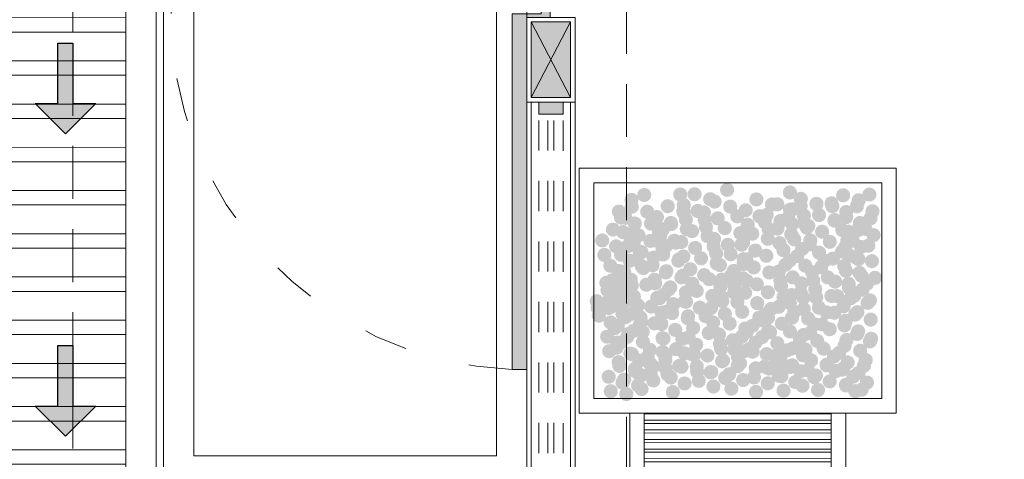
# Model space of a CAD drawing. Header units: millimetres. Extents: x -8931983 to 9630244, y 4 to 18563053.
# Tile 174 of 256: x 349133.6 to 349136.86, y 9281961.01 to 9281962.47. Entities that reach past the tile are written whole.
import ezdxf

# ---------------------------------------------------------------- set-up
doc = ezdxf.new("R2010")
doc.units = ezdxf.units.MM
for name, pattern in [('01 nivel$0$HIDDEN2', [0.1875, 0.125, -0.0625]), ('ACAD_ISO03W100', [30, 12, -18]), ('DASHED2', [0.375, 0.25, -0.125]), ('HIDDEN', [9.524999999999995, 6.349999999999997, -3.174999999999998])]:
    doc.linetypes.add(name, pattern=pattern)
for name, color, linetype, lineweight in [('.', 7, 'Continuous', 0), ('0_ CUNETAS', 151, 'Continuous', 5), ('0_PROYECCIONES 1', 1, 'DASHED2', 0), ('0_VANOS', 30, 'Continuous', 9), ('calidad de linea', 254, 'Continuous', 0), ('COLUMNETAS TOP', 253, 'Continuous', 0), ('CUNETAS', 5, 'Continuous', 0), ('LPUERTAS', 7, 'Continuous', 5), ('MURO', 133, 'Continuous', 15), ('PUERTAS-1.5', 1, 'Continuous', 9), ('TARRAJEO', 32, 'Continuous', 0), ('vereda', 254, 'Continuous', 5)]:
    doc.layers.add(name, color=color, linetype=linetype, lineweight=lineweight)

# ---------------------------------------------------------------- blocks, each defined once
blk = doc.blocks.new('*U3844')
at = {"layer": '.', "lineweight": 30}
h = blk.add_hatch(color=1, dxfattribs=at)
h.dxf.hatch_style = 1
h.paths.add_polyline_path([(-0.0249999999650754, -0.0500000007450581), (-0.0999999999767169, -0.0500000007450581), (0, -0.150000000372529), (0.1000000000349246, -0.0500000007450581), (0.0250000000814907, -0.0500000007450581), (0.0250000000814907, 0.1499999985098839), (-0.0249999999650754, 0.1499999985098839)])
at = {"layer": '0_ CUNETAS', "color": 1, "lineweight": 30}
blk.add_lwpolyline([(-0.099999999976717, -0.0500000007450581), (-0.0249999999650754, -0.0500000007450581), (-0.0249999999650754, 0.1499999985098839), (0.0250000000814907, 0.1499999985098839), (0.0250000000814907, -0.0500000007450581), (0.1000000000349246, -0.0500000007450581), (0, -0.150000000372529)], close=True, dxfattribs=at)
blk = doc.blocks.new('*U3817')
at = {"layer": '0_ CUNETAS', "color": 0, "linetype": 'ByBlock', "lineweight": -2, "transparency": 16777216}
for p in [(2e-15, 33), (2e-15, 32)]:
    blk.add_blockref('*U3844', p, dxfattribs=at)
blk = doc.blocks.new('red drenaje')
at = {"layer": '0_ CUNETAS', "lineweight": 0}
h = blk.add_hatch(dxfattribs=at)
h.set_pattern_fill('ANSI32', color=256, scale=0.015, angle=135)
h.set_pattern_definition([(180, (7.400000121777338, 110.9101056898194), (0, -0.142875), []), (180, (7.352375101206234, 110.9577307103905), (0, -0.142875), [])])
h.paths.add_polyline_path([(-17.48002956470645, 13.09315802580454), (-17.08002956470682, 13.09315802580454), (-17.08002956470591, 69.90510566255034), (-17.48002956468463, 69.90510566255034)])
for p, q in [((-16.98002956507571, 70.0281056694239), (-16.98002956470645, 13.09315802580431)), ((-17.080029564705, 69.90510566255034), (-17.08002956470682, 13.60000024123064))]:
    blk.add_line(p, q, dxfattribs=at)
blk.add_lwpolyline([(-17.48002956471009, 69.90510566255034), (-17.08002956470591, 69.90510566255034), (-17.08002956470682, 13.09315802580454), (-17.48002956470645, 13.09315802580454), (-17.48002956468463, 69.90510566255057)], dxfattribs=at)
blk.add_blockref('*U3817', (-17.27955911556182, 11.23743466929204, 684.917766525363), dxfattribs=at)
blk = doc.blocks.new('GUSANO')
at = {"layer": 'calidad de linea', "lineweight": 0}
h = blk.add_hatch(dxfattribs=at)
h.set_pattern_fill('ANSI32', color=5, scale=0.007, angle=255, style=0)
h.set_pattern_definition([(300, (3929.807847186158, 1611.061425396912), (0.0577422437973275, 0.0333375), []), (300, (3929.799712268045, 1611.031065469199), (0.0577422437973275, 0.0333375), [])])
h.paths.add_polyline_path([(3971.778756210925, 1579.156831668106), (3970.912730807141, 1578.656831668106), (3971.562730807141, 1577.530998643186), (3972.428756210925, 1578.030998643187)])
for color, points in [(6, [(3970.654616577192, 1578.765498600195, 1), (3970.556619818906, 1578.765498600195, 1)]), (5, [(3970.716807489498, 1578.757921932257, 1), (3970.618810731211, 1578.757921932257, 1)]), (20, [(3970.746997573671, 1578.724786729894, 1), (3970.649000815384, 1578.724786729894, 1)]), (20, [(3970.523315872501, 1578.680071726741, 1), (3970.425319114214, 1578.680071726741, 1)]), (3, [(3970.56446877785, 1578.688813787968, 1), (3970.466472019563, 1578.688813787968, 1)]), (1, [(3970.626659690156, 1578.681237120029, 1), (3970.528662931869, 1578.681237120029, 1)]), (50, [(3970.667083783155, 1578.66197382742, 1), (3970.569087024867, 1578.66197382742, 1)]), (6, [(3970.377201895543, 1578.638158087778, 1), (3970.279205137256, 1578.638158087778, 1)]), (1, [(3970.396612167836, 1578.640696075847, 1), (3970.298615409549, 1578.640696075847, 1)]), (5, [(3970.486759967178, 1578.614098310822, 1), (3970.388763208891, 1578.614098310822, 1)]), (3, [(3970.740783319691, 1578.646729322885, 1), (3970.642786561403, 1578.646729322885, 1)]), (5, [(3970.744963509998, 1578.649749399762, 1), (3970.646966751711, 1578.649749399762, 1)]), (5, [(3970.263078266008, 1578.56938330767, 1), (3970.165081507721, 1578.56938330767, 1)]), (6, [(3970.377201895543, 1578.534875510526, 1), (3970.279205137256, 1578.534875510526, 1)]), (1, [(3970.396612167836, 1578.537413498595, 1), (3970.298615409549, 1578.537413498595, 1)]), (6, [(3970.600883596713, 1578.579590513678, 1), (3970.502886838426, 1578.579590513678, 1)]), (1, [(3970.654815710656, 1578.573064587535, 1), (3970.556818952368, 1578.573064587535, 1)]), (5, [(3970.663074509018, 1578.57201384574, 1), (3970.56507775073, 1578.57201384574, 1)]), (20, [(3970.693264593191, 1578.538878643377, 1), (3970.595267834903, 1578.538878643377, 1)]), (6, [(3970.777198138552, 1578.537506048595, 1), (3970.679201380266, 1578.537506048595, 1)]), (5, [(3970.149921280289, 1578.498365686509, 1), (3970.051924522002, 1578.498365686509, 1)]), (1, [(3970.172930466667, 1578.492698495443, 1), (3970.074933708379, 1578.492698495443, 1)]), (6, [(3970.264044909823, 1578.463857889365, 1), (3970.166048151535, 1578.463857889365, 1)]), (3, [(3970.287054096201, 1578.458190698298, 1), (3970.189057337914, 1578.458190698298, 1)]), (20, [(3970.469582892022, 1578.494163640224, 1), (3970.371586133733, 1578.494163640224, 1)]), (3, [(3970.51073579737, 1578.502905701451, 1), (3970.412739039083, 1578.502905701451, 1)]), (1, [(3970.572926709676, 1578.495329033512, 1), (3970.474929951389, 1578.495329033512, 1)]), (50, [(3970.613350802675, 1578.476065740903, 1), (3970.515354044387, 1578.476065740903, 1)]), (3, [(3970.68705033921, 1578.460821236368, 1), (3970.589053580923, 1578.460821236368, 1)]), (5, [(3970.691230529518, 1578.463841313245, 1), (3970.593233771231, 1578.463841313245, 1)]), (20, [(3970.869579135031, 1578.496794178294, 1), (3970.771582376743, 1578.496794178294, 1)]), (5, [(3969.99731410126, 1578.450113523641, 1), (3969.899317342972, 1578.450113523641, 1)]), (1, [(3970.059773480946, 1578.421680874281, 1), (3969.961776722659, 1578.421680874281, 1)]), (6, [(3970.111437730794, 1578.415605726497, 1), (3970.013440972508, 1578.415605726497, 1)]), (3, [(3970.173897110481, 1578.387173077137, 1), (3970.075900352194, 1578.387173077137, 1)]), (20, [(3970.356425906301, 1578.423146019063, 1), (3970.258429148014, 1578.423146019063, 1)]), (50, [(3970.389669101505, 1578.43135073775, 1), (3970.291672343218, 1578.43135073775, 1)]), (1, [(3970.601082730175, 1578.387156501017, 1), (3970.503085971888, 1578.387156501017, 1)]), (50, [(3970.789665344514, 1578.43398127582, 1), (3970.691668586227, 1578.43398127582, 1)]), (6, [(3970.805354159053, 1578.429333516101, 1), (3970.707357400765, 1578.429333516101, 1)]), (20, [(3970.897735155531, 1578.388621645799, 1), (3970.799738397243, 1578.388621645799, 1)]), (1, [(3969.907166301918, 1578.373428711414, 1), (3969.80916954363, 1578.373428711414, 1)]), (3, [(3970.021289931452, 1578.33892091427, 1), (3969.923293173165, 1578.33892091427, 1)]), (5, [(3970.031501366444, 1578.361591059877, 1), (3969.933504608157, 1578.361591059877, 1)]), (6, [(3970.145624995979, 1578.327083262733, 1), (3970.047628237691, 1578.327083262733, 1)]), (20, [(3970.203818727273, 1578.374893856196, 1), (3970.105821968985, 1578.374893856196, 1)]), (50, [(3970.276512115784, 1578.360333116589, 1), (3970.178515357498, 1578.360333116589, 1)]), (5, [(3970.347287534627, 1578.327397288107, 1), (3970.249290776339, 1578.327397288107, 1)]), (5, [(3970.463075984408, 1578.356330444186, 1), (3970.365079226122, 1578.356330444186, 1)]), (6, [(3970.577199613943, 1578.321822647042, 1), (3970.479202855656, 1578.321822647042, 1)]), (3, [(3970.71520635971, 1578.352648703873, 1), (3970.617209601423, 1578.352648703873, 1)]), (5, [(3970.786638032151, 1578.367144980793, 1), (3970.688641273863, 1578.367144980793, 1)]), (50, [(3970.817821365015, 1578.325808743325, 1), (3970.719824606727, 1578.325808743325, 1)]), (6, [(3970.900761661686, 1578.332637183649, 1), (3970.802764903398, 1578.332637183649, 1)]), (5, [(3969.74518291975, 1578.293124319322, 1), (3969.647186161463, 1578.293124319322, 1)]), (5, [(3969.82623991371, 1578.298464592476, 1), (3969.728243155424, 1578.298464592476, 1)]), (6, [(3969.859306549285, 1578.258616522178, 1), (3969.761309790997, 1578.258616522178, 1)]), (6, [(3969.940363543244, 1578.263956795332, 1), (3969.842366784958, 1578.263956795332, 1)]), (1, [(3969.941353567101, 1578.28490624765, 1), (3969.843356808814, 1578.28490624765, 1)]), (3, [(3970.055477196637, 1578.250398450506, 1), (3969.957480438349, 1578.250398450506, 1)]), (50, [(3970.123904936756, 1578.312080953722, 1), (3970.025908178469, 1578.312080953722, 1)]), (20, [(3970.238005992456, 1578.286371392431, 1), (3970.14000923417, 1578.286371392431, 1)]), (1, [(3970.257139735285, 1578.25071247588, 1), (3970.159142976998, 1578.25071247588, 1)]), (1, [(3970.372928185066, 1578.279645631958, 1), (3970.27493142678, 1578.279645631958, 1)]), (6, [(3970.461411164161, 1578.292889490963, 1), (3970.363414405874, 1578.292889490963, 1)]), (20, [(3970.553792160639, 1578.252177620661, 1), (3970.455795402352, 1578.252177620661, 1)]), (20, [(3970.669580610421, 1578.28111077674, 1), (3970.571583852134, 1578.28111077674, 1)]), (1, [(3970.696490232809, 1578.290460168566, 1), (3970.598493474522, 1578.290460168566, 1)]), (5, [(3970.713073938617, 1578.285312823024, 1), (3970.615077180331, 1578.285312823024, 1)]), (3, [(3970.810613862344, 1578.255952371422, 1), (3970.712617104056, 1578.255952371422, 1)]), (6, [(3970.827197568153, 1578.25080502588, 1), (3970.729200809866, 1578.25080502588, 1)]), (20, [(3970.993142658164, 1578.291925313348, 1), (3970.895145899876, 1578.291925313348, 1)]), (5, [(3969.605189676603, 1578.203774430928, 1), (3969.507192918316, 1578.203774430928, 1)]), (1, [(3969.655035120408, 1578.216439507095, 1), (3969.557038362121, 1578.216439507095, 1)]), (1, [(3969.736092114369, 1578.221779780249, 1), (3969.638095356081, 1578.221779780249, 1)]), (3, [(3969.769158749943, 1578.18193170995, 1), (3969.671161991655, 1578.18193170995, 1)]), (3, [(3969.850215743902, 1578.187271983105, 1), (3969.752218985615, 1578.187271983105, 1)]), (20, [(3969.951687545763, 1578.217904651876, 1), (3969.853690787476, 1578.217904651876, 1)]), (20, [(3970.032744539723, 1578.223244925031, 1), (3969.934747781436, 1578.223244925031, 1)]), (50, [(3970.15809220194, 1578.223558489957, 1), (3970.060095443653, 1578.223558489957, 1)]), (3, [(3970.37126336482, 1578.216204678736, 1), (3970.273266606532, 1578.216204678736, 1)]), (50, [(3970.473878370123, 1578.189364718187, 1), (3970.375881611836, 1578.189364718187, 1)]), (3, [(3970.487051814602, 1578.245137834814, 1), (3970.389055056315, 1578.245137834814, 1)]), (50, [(3970.589666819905, 1578.218297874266, 1), (3970.491670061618, 1578.218297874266, 1)]), (1, [(3970.622926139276, 1578.208628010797, 1), (3970.524929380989, 1578.208628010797, 1)]), (5, [(3970.705178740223, 1578.201143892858, 1), (3970.607181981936, 1578.201143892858, 1)]), (5, [(3970.889970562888, 1578.206024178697, 1), (3970.791973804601, 1578.206024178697, 1)]), (50, [(3970.913228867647, 1578.229112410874, 1), (3970.81523210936, 1578.229112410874, 1)]), (20, [(3970.919578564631, 1578.210093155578, 1), (3970.821581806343, 1578.210093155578, 1)]), (1, [(3969.515041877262, 1578.127089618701, 1), (3969.417045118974, 1578.127089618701, 1)]), (6, [(3969.719313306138, 1578.169266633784, 1), (3969.621316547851, 1578.169266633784, 1)]), (20, [(3969.811694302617, 1578.128554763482, 1), (3969.713697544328, 1578.128554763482, 1)]), (50, [(3969.871773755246, 1578.155091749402, 1), (3969.773776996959, 1578.155091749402, 1)]), (5, [(3969.913081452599, 1578.164320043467, 1), (3969.815084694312, 1578.164320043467, 1)]), (50, [(3969.952830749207, 1578.160432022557, 1), (3969.85483399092, 1578.160432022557, 1)]), (6, [(3970.027205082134, 1578.129812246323, 1), (3969.929208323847, 1578.129812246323, 1)]), (5, [(3970.158377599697, 1578.164320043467, 1), (3970.06038084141, 1578.164320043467, 1)]), (6, [(3970.272501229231, 1578.129812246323, 1), (3970.174504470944, 1578.129812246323, 1)]), (5, [(3970.318340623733, 1578.164320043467, 1), (3970.220343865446, 1578.164320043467, 1)]), (6, [(3970.432464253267, 1578.129812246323, 1), (3970.334467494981, 1578.129812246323, 1)]), (1, [(3970.61503094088, 1578.124459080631, 1), (3970.517034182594, 1578.124459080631, 1)]), (3, [(3970.737049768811, 1578.174120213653, 1), (3970.639053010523, 1578.174120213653, 1)]), (1, [(3970.799822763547, 1578.12933936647, 1), (3970.701826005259, 1578.12933936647, 1)]), (6, [(3970.819302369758, 1578.166636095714, 1), (3970.721305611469, 1578.166636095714, 1)]), (50, [(3970.839664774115, 1578.147280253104, 1), (3970.741668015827, 1578.147280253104, 1)]), (20, [(3970.911683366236, 1578.125924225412, 1), (3970.813686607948, 1578.125924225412, 1)]), (6, [(3971.004094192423, 1578.171516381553, 1), (3970.906097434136, 1578.171516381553, 1)]), (20, [(3971.096475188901, 1578.130804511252, 1), (3970.998478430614, 1578.130804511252, 1)]), (5, [(3969.58676862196, 1578.082781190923, 1), (3969.488771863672, 1578.082781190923, 1)]), (3, [(3969.629165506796, 1578.092581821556, 1), (3969.531168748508, 1578.092581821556, 1)]), (6, [(3969.700892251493, 1578.048273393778, 1), (3969.602895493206, 1578.048273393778, 1)]), (50, [(3969.7317805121, 1578.065741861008, 1), (3969.633783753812, 1578.065741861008, 1)]), (1, [(3969.822933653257, 1578.087635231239, 1), (3969.72493689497, 1578.087635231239, 1)]), (3, [(3969.937057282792, 1578.053127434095, 1), (3969.839060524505, 1578.053127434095, 1)]), (1, [(3970.068229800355, 1578.087635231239, 1), (3969.970233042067, 1578.087635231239, 1)]), (20, [(3970.119586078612, 1578.089100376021, 1), (3970.021589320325, 1578.089100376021, 1)]), (3, [(3970.18235342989, 1578.053127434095, 1), (3970.084356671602, 1578.053127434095, 1)]), (1, [(3970.228192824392, 1578.087635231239, 1), (3970.130196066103, 1578.087635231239, 1)]), (3, [(3970.342316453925, 1578.053127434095, 1), (3970.244319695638, 1578.053127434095, 1)]), (20, [(3970.364882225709, 1578.089100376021, 1), (3970.266885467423, 1578.089100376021, 1)]), (5, [(3970.481497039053, 1578.082781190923, 1), (3970.383500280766, 1578.082781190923, 1)]), (20, [(3970.524845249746, 1578.089100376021, 1), (3970.426848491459, 1578.089100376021, 1)]), (6, [(3970.595620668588, 1578.048273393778, 1), (3970.497623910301, 1578.048273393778, 1)]), (3, [(3970.729154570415, 1578.089951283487, 1), (3970.631157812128, 1578.089951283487, 1)]), (50, [(3970.831769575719, 1578.063111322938, 1), (3970.733772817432, 1578.063111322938, 1)]), (3, [(3970.913946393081, 1578.094831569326, 1), (3970.815949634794, 1578.094831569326, 1)]), (5, [(3970.955761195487, 1578.046580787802, 1), (3970.8577644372, 1578.046580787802, 1)]), (50, [(3971.016561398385, 1578.067991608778, 1), (3970.918564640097, 1578.067991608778, 1)]), (5, [(3969.78939861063, 1578.006503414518, 1), (3969.691401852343, 1578.006503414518, 1)]), (20, [(3969.793273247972, 1578.007561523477, 1), (3969.695276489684, 1578.007561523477, 1)]), (50, [(3970.039672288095, 1578.026287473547, 1), (3969.941675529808, 1578.026287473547, 1)]), (5, [(3970.165710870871, 1577.988091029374, 1), (3970.067714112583, 1577.988091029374, 1)]), (50, [(3970.284968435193, 1578.026287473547, 1), (3970.186971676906, 1578.026287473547, 1)]), (1, [(3970.391349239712, 1578.006096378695, 1), (3970.293352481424, 1578.006096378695, 1)]), (50, [(3970.44493145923, 1578.026287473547, 1), (3970.346934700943, 1578.026287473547, 1)]), (5, [(3970.687438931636, 1577.991197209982, 1), (3970.589442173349, 1577.991197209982, 1)]), (20, [(3970.688001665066, 1578.007561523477, 1), (3970.590004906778, 1578.007561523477, 1)]), (5, [(3970.744652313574, 1577.977570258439, 1), (3970.646655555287, 1577.977570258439, 1)]), (6, [(3971.069884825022, 1578.012072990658, 1), (3970.971888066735, 1578.012072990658, 1)]), (3, [(3969.610744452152, 1577.971588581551, 1), (3969.512747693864, 1577.971588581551, 1)]), (1, [(3969.699250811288, 1577.92981860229, 1), (3969.601254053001, 1577.92981860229, 1)]), (50, [(3969.713359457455, 1577.944748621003, 1), (3969.615362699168, 1577.944748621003, 1)]), (6, [(3969.903522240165, 1577.971995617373, 1), (3969.805525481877, 1577.971995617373, 1)]), (20, [(3969.995903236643, 1577.931283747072, 1), (3969.897906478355, 1577.931283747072, 1)]), (5, [(3970.021979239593, 1577.941621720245, 1), (3969.923982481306, 1577.941621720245, 1)]), (1, [(3970.075563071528, 1577.911406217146, 1), (3969.977566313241, 1577.911406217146, 1)]), (6, [(3970.136102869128, 1577.907113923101, 1), (3970.038106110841, 1577.907113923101, 1)]), (6, [(3970.279834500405, 1577.95358323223, 1), (3970.181837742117, 1577.95358323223, 1)]), (20, [(3970.372215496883, 1577.912871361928, 1), (3970.274218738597, 1577.912871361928, 1)]), (5, [(3970.431497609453, 1577.967049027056, 1), (3970.333500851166, 1577.967049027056, 1)]), (3, [(3970.505472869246, 1577.971588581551, 1), (3970.407476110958, 1577.971588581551, 1)]), (6, [(3970.545621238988, 1577.932541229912, 1), (3970.4476244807, 1577.932541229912, 1)]), (1, [(3970.597291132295, 1577.914512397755, 1), (3970.499294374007, 1577.914512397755, 1)]), (50, [(3970.60808787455, 1577.944748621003, 1), (3970.510091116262, 1577.944748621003, 1)]), (6, [(3970.801562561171, 1577.956689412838, 1), (3970.703565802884, 1577.956689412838, 1)]), (6, [(3970.858775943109, 1577.943062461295, 1), (3970.760779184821, 1577.943062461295, 1)]), (1, [(3970.865613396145, 1577.969895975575, 1), (3970.767616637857, 1577.969895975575, 1)]), (20, [(3970.893943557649, 1577.915977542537, 1), (3970.795946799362, 1577.915977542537, 1)]), (3, [(3970.97973702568, 1577.93538817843, 1), (3970.881740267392, 1577.93538817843, 1)]), (5, [(3971.005360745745, 1577.930904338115, 1), (3970.907363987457, 1577.930904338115, 1)]), (50, [(3971.082352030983, 1577.908548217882, 1), (3970.984355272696, 1577.908548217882, 1)]), (20, [(3971.1622658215, 1577.971361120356, 1), (3971.064269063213, 1577.971361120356, 1)]), (5, [(3969.755187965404, 1577.840795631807, 1), (3969.657191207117, 1577.840795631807, 1)]), (3, [(3969.813374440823, 1577.895310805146, 1), (3969.715377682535, 1577.895310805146, 1)]), (50, [(3969.915989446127, 1577.868470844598, 1), (3969.817992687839, 1577.868470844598, 1)]), (1, [(3969.931831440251, 1577.864936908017, 1), (3969.833834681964, 1577.864936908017, 1)]), (3, [(3970.189686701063, 1577.876898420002, 1), (3970.091689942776, 1577.876898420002, 1)]), (20, [(3970.228483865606, 1577.866402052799, 1), (3970.130487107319, 1577.866402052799, 1)]), (50, [(3970.292301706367, 1577.850058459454, 1), (3970.19430494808, 1577.850058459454, 1)]), (1, [(3970.341349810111, 1577.890364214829, 1), (3970.243353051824, 1577.890364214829, 1)]), (3, [(3970.455473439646, 1577.855856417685, 1), (3970.357476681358, 1577.855856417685, 1)]), (20, [(3970.638002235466, 1577.891829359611, 1), (3970.540005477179, 1577.891829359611, 1)]), (1, [(3970.654504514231, 1577.900885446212, 1), (3970.556507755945, 1577.900885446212, 1)]), (3, [(3970.711414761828, 1577.880004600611, 1), (3970.613418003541, 1577.880004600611, 1)]), (5, [(3970.752546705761, 1577.846056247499, 1), (3970.654549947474, 1577.846056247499, 1)]), (3, [(3970.768628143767, 1577.866377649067, 1), (3970.670631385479, 1577.866377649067, 1)]), (50, [(3970.814029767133, 1577.853164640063, 1), (3970.716033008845, 1577.853164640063, 1)]), (50, [(3970.871243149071, 1577.839537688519, 1), (3970.773246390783, 1577.839537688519, 1)]), (1, [(3970.915212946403, 1577.854219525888, 1), (3970.817216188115, 1577.854219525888, 1)]), (20, [(3970.951156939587, 1577.902350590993, 1), (3970.853160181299, 1577.902350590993, 1)]), (6, [(3971.119484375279, 1577.896396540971, 1), (3971.021487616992, 1577.896396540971, 1)]), (20, [(3971.211865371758, 1577.855684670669, 1), (3971.11386861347, 1577.855684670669, 1)]), (6, [(3969.869311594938, 1577.806287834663, 1), (3969.771314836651, 1577.806287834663, 1)]), (5, [(3969.913081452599, 1577.830274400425, 1), (3969.815084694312, 1577.830274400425, 1)]), (6, [(3970.027205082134, 1577.795766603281, 1), (3969.929208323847, 1577.795766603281, 1)]), (3, [(3970.045955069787, 1577.830429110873, 1), (3969.947958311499, 1577.830429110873, 1)]), (50, [(3970.148570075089, 1577.803589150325, 1), (3970.050573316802, 1577.803589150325, 1)]), (5, [(3970.331498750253, 1577.796080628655, 1), (3970.233501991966, 1577.796080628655, 1)]), (50, [(3970.558088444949, 1577.829016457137, 1), (3970.460091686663, 1577.829016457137, 1)]), (1, [(3970.662398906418, 1577.769371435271, 1), (3970.564402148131, 1577.769371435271, 1)]), (6, [(3970.866670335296, 1577.811548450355, 1), (3970.768673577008, 1577.811548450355, 1)]), (20, [(3970.959051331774, 1577.770836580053, 1), (3970.861054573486, 1577.770836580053, 1)]), (5, [(3971.021893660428, 1577.823490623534, 1), (3970.923896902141, 1577.823490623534, 1)]), (3, [(3971.029336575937, 1577.819711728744, 1), (3970.93133981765, 1577.819711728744, 1)]), (50, [(3971.131951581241, 1577.792871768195, 1), (3971.033954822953, 1577.792871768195, 1)]), (6, [(3971.136017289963, 1577.78898282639, 1), (3971.038020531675, 1577.78898282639, 1)]), (3, [(3969.779163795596, 1577.729603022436, 1), (3969.681167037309, 1577.729603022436, 1)]), (1, [(3969.822933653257, 1577.753589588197, 1), (3969.72493689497, 1577.753589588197, 1)]), (5, [(3969.869047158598, 1577.718531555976, 1), (3969.771050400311, 1577.718531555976, 1)]), (50, [(3969.8817788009, 1577.702763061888, 1), (3969.783782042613, 1577.702763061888, 1)]), (3, [(3969.937057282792, 1577.719081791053, 1), (3969.839060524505, 1577.719081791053, 1)]), (20, [(3969.961692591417, 1577.765575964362, 1), (3969.863695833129, 1577.765575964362, 1)]), (20, [(3970.119586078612, 1577.755054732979, 1), (3970.021589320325, 1577.755054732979, 1)]), (1, [(3970.241350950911, 1577.719395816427, 1), (3970.143354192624, 1577.719395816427, 1)]), (6, [(3970.445622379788, 1577.761572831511, 1), (3970.3476256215, 1577.761572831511, 1)]), (20, [(3970.538003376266, 1577.720860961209, 1), (3970.440006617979, 1577.720860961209, 1)]), (5, [(3970.620969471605, 1577.706651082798, 1), (3970.522972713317, 1577.706651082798, 1)]), (3, [(3970.776522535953, 1577.734863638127, 1), (3970.678525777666, 1577.734863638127, 1)]), (50, [(3970.879137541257, 1577.708023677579, 1), (3970.78114078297, 1577.708023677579, 1)]), (1, [(3970.931745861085, 1577.746805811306, 1), (3970.833749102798, 1577.746805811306, 1)]), (3, [(3971.04586949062, 1577.712298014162, 1), (3970.947872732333, 1577.712298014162, 1)]), (5, [(3971.179301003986, 1577.706137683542, 1), (3971.0813042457, 1577.706137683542, 1)]), (20, [(3971.22839828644, 1577.748270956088, 1), (3971.130401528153, 1577.748270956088, 1)]), (1, [(3969.778899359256, 1577.641846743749, 1), (3969.68090260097, 1577.641846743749, 1)]), (6, [(3969.983170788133, 1577.684023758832, 1), (3969.885174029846, 1577.684023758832, 1)]), (50, [(3970.039672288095, 1577.692241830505, 1), (3969.941675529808, 1577.692241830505, 1)]), (20, [(3970.075551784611, 1577.643311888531, 1), (3969.977555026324, 1577.643311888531, 1)]), (5, [(3970.134131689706, 1577.669827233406, 1), (3970.036134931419, 1577.669827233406, 1)]), (6, [(3970.248255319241, 1577.635319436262, 1), (3970.150258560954, 1577.635319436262, 1)]), (3, [(3970.355474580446, 1577.684888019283, 1), (3970.257477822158, 1577.684888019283, 1)]), (50, [(3970.458089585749, 1577.658048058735, 1), (3970.360092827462, 1577.658048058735, 1)]), (5, [(3970.460444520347, 1577.688239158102, 1), (3970.36244776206, 1577.688239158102, 1)]), (6, [(3970.574568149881, 1577.653731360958, 1), (3970.476571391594, 1577.653731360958, 1)]), (6, [(3970.735093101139, 1577.672143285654, 1), (3970.637096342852, 1577.672143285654, 1)]), (20, [(3970.827474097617, 1577.631431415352, 1), (3970.72947733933, 1577.631431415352, 1)]), (5, [(3970.90616164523, 1577.641713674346, 1), (3970.808164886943, 1577.641713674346, 1)]), (50, [(3971.148484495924, 1577.685458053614, 1), (3971.050487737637, 1577.685458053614, 1)]), (6, [(3971.293424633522, 1577.671629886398, 1), (3971.195427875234, 1577.671629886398, 1)]), (20, [(3971.38580563, 1577.630918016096, 1), (3971.287808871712, 1577.630918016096, 1)]), (3, [(3969.893022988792, 1577.607338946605, 1), (3969.795026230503, 1577.607338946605, 1)]), (5, [(3969.913081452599, 1577.575613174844, 1), (3969.815084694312, 1577.575613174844, 1)]), (50, [(3969.995637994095, 1577.580498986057, 1), (3969.897641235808, 1577.580498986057, 1)]), (1, [(3970.043983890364, 1577.593142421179, 1), (3969.945987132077, 1577.593142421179, 1)]), (5, [(3970.331976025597, 1577.611118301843, 1), (3970.23397926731, 1577.611118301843, 1)]), (20, [(3970.340636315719, 1577.59460756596, 1), (3970.242639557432, 1577.59460756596, 1)]), (1, [(3970.370296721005, 1577.611554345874, 1), (3970.272299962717, 1577.611554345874, 1)]), (6, [(3970.446099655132, 1577.576610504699, 1), (3970.348102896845, 1577.576610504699, 1)]), (3, [(3970.484420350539, 1577.57704654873, 1), (3970.386423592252, 1577.57704654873, 1)]), (1, [(3970.530821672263, 1577.62996627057, 1), (3970.432824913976, 1577.62996627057, 1)]), (3, [(3970.644945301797, 1577.595458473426, 1), (3970.54694854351, 1577.595458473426, 1)]), (20, [(3970.666949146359, 1577.613019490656, 1), (3970.568952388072, 1577.613019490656, 1)]), (50, [(3970.747560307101, 1577.568618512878, 1), (3970.649563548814, 1577.568618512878, 1)]), (1, [(3970.816013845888, 1577.565028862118, 1), (3970.718017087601, 1577.565028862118, 1)]), (6, [(3971.020285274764, 1577.607205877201, 1), (3970.922288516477, 1577.607205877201, 1)]), (1, [(3971.089153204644, 1577.629452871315, 1), (3970.991156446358, 1577.629452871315, 1)]), (5, [(3971.092159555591, 1577.612794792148, 1), (3970.994162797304, 1577.612794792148, 1)]), (20, [(3971.112666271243, 1577.5664940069, 1), (3971.014669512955, 1577.5664940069, 1)]), (3, [(3971.203276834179, 1577.59494507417, 1), (3971.105280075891, 1577.59494507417, 1)]), (6, [(3971.206283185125, 1577.578286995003, 1), (3971.108286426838, 1577.578286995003, 1)]), (50, [(3971.305891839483, 1577.568105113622, 1), (3971.207895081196, 1577.568105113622, 1)]), (6, [(3970.027205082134, 1577.5411053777, 1), (3969.929208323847, 1577.5411053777, 1)]), (20, [(3970.119586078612, 1577.500393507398, 1), (3970.021589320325, 1577.500393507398, 1)]), (3, [(3970.158107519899, 1577.558634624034, 1), (3970.060110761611, 1577.558634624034, 1)]), (1, [(3970.241828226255, 1577.534433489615, 1), (3970.143831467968, 1577.534433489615, 1)]), (50, [(3970.260722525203, 1577.531794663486, 1), (3970.162725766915, 1577.531794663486, 1)]), (3, [(3970.35595185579, 1577.499925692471, 1), (3970.257955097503, 1577.499925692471, 1)]), (20, [(3970.538480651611, 1577.535898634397, 1), (3970.440483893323, 1577.535898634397, 1)]), (50, [(3970.587035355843, 1577.550206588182, 1), (3970.489038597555, 1577.550206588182, 1)]), (5, [(3970.670564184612, 1577.534300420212, 1), (3970.572567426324, 1577.534300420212, 1)]), (6, [(3970.784687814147, 1577.499792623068, 1), (3970.686691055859, 1577.499792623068, 1)]), (3, [(3970.930137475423, 1577.530521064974, 1), (3970.832140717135, 1577.530521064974, 1)]), (1, [(3971.002011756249, 1577.53610997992, 1), (3970.904014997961, 1577.53610997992, 1)]), (50, [(3971.032752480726, 1577.503681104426, 1), (3970.934755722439, 1577.503681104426, 1)]), (3, [(3971.116135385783, 1577.501602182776, 1), (3971.018138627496, 1577.501602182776, 1)]), (5, [(3971.270233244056, 1577.50783572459, 1), (3971.172236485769, 1577.50783572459, 1)]), (20, [(3971.298664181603, 1577.537575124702, 1), (3971.200667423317, 1577.537575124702, 1)]), (3, [(3969.937057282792, 1577.464420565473, 1), (3969.839060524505, 1577.464420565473, 1)]), (50, [(3970.039672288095, 1577.437580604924, 1), (3969.941675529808, 1577.437580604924, 1)]), (5, [(3970.195235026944, 1577.484724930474, 1), (3970.097238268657, 1577.484724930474, 1)]), (6, [(3970.309358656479, 1577.45021713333, 1), (3970.211361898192, 1577.45021713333, 1)]), (50, [(3970.458566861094, 1577.473085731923, 1), (3970.360570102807, 1577.473085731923, 1)]), (5, [(3970.459765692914, 1577.447542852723, 1), (3970.361768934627, 1577.447542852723, 1)]), (1, [(3970.58041638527, 1577.457615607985, 1), (3970.482419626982, 1577.457615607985, 1)]), (20, [(3970.877068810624, 1577.459080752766, 1), (3970.779072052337, 1577.459080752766, 1)]), (5, [(3970.889627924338, 1577.464068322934, 1), (3970.791631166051, 1577.464068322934, 1)]), (6, [(3971.003751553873, 1577.42956052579, 1), (3970.905754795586, 1577.42956052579, 1)]), (1, [(3971.180085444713, 1577.431150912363, 1), (3971.082088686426, 1577.431150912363, 1)]), (5, [(3971.187567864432, 1577.458260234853, 1), (3971.089571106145, 1577.458260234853, 1)]), (50, [(3971.218750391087, 1577.474762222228, 1), (3971.1207536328, 1577.474762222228, 1)]), (5, [(3971.352899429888, 1577.433472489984, 1), (3971.254902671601, 1577.433472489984, 1)]), (6, [(3971.384356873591, 1577.473327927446, 1), (3971.286360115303, 1577.473327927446, 1)]), (20, [(3971.476737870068, 1577.432616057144, 1), (3971.378741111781, 1577.432616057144, 1)]), (1, [(3970.105087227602, 1577.408040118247, 1), (3970.007090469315, 1577.408040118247, 1)]), (3, [(3970.219210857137, 1577.373532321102, 1), (3970.121214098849, 1577.373532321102, 1)]), (1, [(3970.369617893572, 1577.370858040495, 1), (3970.271621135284, 1577.370858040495, 1)]), (20, [(3970.401739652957, 1577.409505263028, 1), (3970.30374289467, 1577.409505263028, 1)]), (6, [(3970.573889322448, 1577.413035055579, 1), (3970.475892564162, 1577.413035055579, 1)]), (20, [(3970.666270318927, 1577.372323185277, 1), (3970.56827356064, 1577.372323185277, 1)]), (3, [(3970.694540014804, 1577.42310781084, 1), (3970.596543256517, 1577.42310781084, 1)]), (5, [(3970.741171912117, 1577.363240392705, 1), (3970.643175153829, 1577.363240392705, 1)]), (50, [(3970.797155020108, 1577.396267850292, 1), (3970.699158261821, 1577.396267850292, 1)]), (1, [(3970.799480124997, 1577.387383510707, 1), (3970.701483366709, 1577.387383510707, 1)]), (20, [(3971.096132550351, 1577.388848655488, 1), (3970.998135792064, 1577.388848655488, 1)]), (1, [(3971.09742006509, 1577.381575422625, 1), (3970.999423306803, 1577.381575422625, 1)]), (3, [(3971.294209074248, 1577.396643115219, 1), (3971.196212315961, 1577.396643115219, 1)]), (6, [(3971.301691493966, 1577.423752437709, 1), (3971.20369473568, 1577.423752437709, 1)]), (20, [(3971.394072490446, 1577.383040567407, 1), (3971.296075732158, 1577.383040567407, 1)]), (50, [(3971.396824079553, 1577.36980315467, 1), (3971.298827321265, 1577.36980315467, 1)]), (6, [(3971.467023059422, 1577.39896469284, 1), (3971.369026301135, 1577.39896469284, 1)]), (20, [(3971.5594040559, 1577.358252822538, 1), (3971.461407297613, 1577.358252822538, 1)]), (5, [(3970.071236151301, 1577.331866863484, 1), (3969.973239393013, 1577.331866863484, 1)]), (6, [(3970.185359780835, 1577.29735906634, 1), (3970.087363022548, 1577.29735906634, 1)]), (50, [(3970.321825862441, 1577.346692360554, 1), (3970.223829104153, 1577.346692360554, 1)]), (5, [(3970.327500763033, 1577.298816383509, 1), (3970.229504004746, 1577.298816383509, 1)]), (3, [(3970.483741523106, 1577.336350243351, 1), (3970.38574476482, 1577.336350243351, 1)]), (50, [(3970.586356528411, 1577.309510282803, 1), (3970.488359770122, 1577.309510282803, 1)]), (6, [(3970.855295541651, 1577.328732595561, 1), (3970.757298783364, 1577.328732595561, 1)]), (3, [(3970.913603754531, 1577.352875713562, 1), (3970.815606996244, 1577.352875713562, 1)]), (5, [(3970.922694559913, 1577.315341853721, 1), (3970.824697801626, 1577.315341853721, 1)]), (50, [(3971.016218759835, 1577.326035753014, 1), (3970.918222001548, 1577.326035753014, 1)]), (3, [(3971.211543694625, 1577.347067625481, 1), (3971.113546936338, 1577.347067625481, 1)]), (1, [(3971.262751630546, 1577.356787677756, 1), (3971.164754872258, 1577.356787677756, 1)]), (50, [(3971.314158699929, 1577.320227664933, 1), (3971.216161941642, 1577.320227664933, 1)]), (3, [(3971.37687526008, 1577.322279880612, 1), (3971.278878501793, 1577.322279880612, 1)]), (5, [(3971.390098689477, 1577.330190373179, 1), (3971.292101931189, 1577.330190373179, 1)]), (50, [(3971.479490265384, 1577.295439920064, 1), (3971.381493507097, 1577.295439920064, 1)]), (6, [(3971.504222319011, 1577.295682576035, 1), (3971.406225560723, 1577.295682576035, 1)]), (1, [(3969.981088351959, 1577.255182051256, 1), (3969.883091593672, 1577.255182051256, 1)]), (3, [(3970.095211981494, 1577.220674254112, 1), (3969.997215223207, 1577.220674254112, 1)]), (1, [(3970.237352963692, 1577.222131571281, 1), (3970.139356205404, 1577.222131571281, 1)]), (20, [(3970.277740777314, 1577.256647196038, 1), (3970.179744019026, 1577.256647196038, 1)]), (6, [(3970.441624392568, 1577.264308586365, 1), (3970.343627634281, 1577.264308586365, 1)]), (20, [(3970.534005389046, 1577.223596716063, 1), (3970.436008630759, 1577.223596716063, 1)]), (1, [(3970.651024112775, 1577.286555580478, 1), (3970.553027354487, 1577.286555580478, 1)]), (5, [(3970.66677258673, 1577.28474602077, 1), (3970.568775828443, 1577.28474602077, 1)]), (3, [(3970.765147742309, 1577.252047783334, 1), (3970.667150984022, 1577.252047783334, 1)]), (6, [(3970.780896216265, 1577.250238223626, 1), (3970.682899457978, 1577.250238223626, 1)]), (1, [(3970.832546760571, 1577.238657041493, 1), (3970.734550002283, 1577.238657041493, 1)]), (50, [(3970.867762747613, 1577.225207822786, 1), (3970.769765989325, 1577.225207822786, 1)]), (20, [(3970.947676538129, 1577.28802072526, 1), (3970.849679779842, 1577.28802072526, 1)]), (6, [(3971.036818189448, 1577.280834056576, 1), (3970.93882143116, 1577.280834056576, 1)]), (20, [(3971.129199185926, 1577.240122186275, 1), (3971.031202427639, 1577.240122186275, 1)]), (5, [(3971.187567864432, 1577.276483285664, 1), (3971.089571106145, 1577.276483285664, 1)]), (1, [(3971.299950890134, 1577.253505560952, 1), (3971.201954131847, 1577.253505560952, 1)]), (6, [(3971.301691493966, 1577.24197548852, 1), (3971.20369473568, 1577.24197548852, 1)]), (20, [(3971.596603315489, 1577.254970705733, 1), (3971.498606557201, 1577.254970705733, 1)]), (5, [(3970.096378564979, 1577.185595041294, 1), (3969.998381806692, 1577.185595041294, 1)]), (50, [(3970.197826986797, 1577.193834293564, 1), (3970.09983022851, 1577.193834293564, 1)]), (3, [(3970.351476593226, 1577.187623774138, 1), (3970.253479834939, 1577.187623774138, 1)]), (50, [(3970.45409159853, 1577.160783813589, 1), (3970.356094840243, 1577.160783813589, 1)]), (5, [(3970.567573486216, 1577.206251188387, 1), (3970.469576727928, 1577.206251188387, 1)]), (1, [(3970.576624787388, 1577.208061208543, 1), (3970.478628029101, 1577.208061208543, 1)]), (6, [(3970.68169711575, 1577.171743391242, 1), (3970.583700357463, 1577.171743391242, 1)]), (3, [(3970.690748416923, 1577.173553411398, 1), (3970.592751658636, 1577.173553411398, 1)]), (20, [(3970.873277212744, 1577.209526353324, 1), (3970.775280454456, 1577.209526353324, 1)]), (3, [(3970.946670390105, 1577.204149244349, 1), (3970.848673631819, 1577.204149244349, 1)]), (50, [(3971.049285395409, 1577.177309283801, 1), (3970.951288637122, 1577.177309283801, 1)]), (5, [(3971.075968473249, 1577.197988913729, 1), (3970.977971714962, 1577.197988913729, 1)]), (1, [(3971.09742006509, 1577.199798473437, 1), (3970.999423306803, 1577.199798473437, 1)]), (5, [(3971.154501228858, 1577.181463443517, 1), (3971.056504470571, 1577.181463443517, 1)]), (6, [(3971.190092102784, 1577.163481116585, 1), (3971.092095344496, 1577.163481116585, 1)]), (3, [(3971.211543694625, 1577.165290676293, 1), (3971.113546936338, 1577.165290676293, 1)]), (20, [(3971.394072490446, 1577.201263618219, 1), (3971.296075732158, 1577.201263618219, 1)]), (3, [(3971.414074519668, 1577.218997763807, 1), (3971.316077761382, 1577.218997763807, 1)]), (50, [(3971.516689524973, 1577.192157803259, 1), (3971.418692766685, 1577.192157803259, 1)]), (6, [(3970.210502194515, 1577.15108724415, 1), (3970.112505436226, 1577.15108724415, 1)]), (20, [(3970.302883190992, 1577.110375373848, 1), (3970.204886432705, 1577.110375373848, 1)]), (5, [(3970.356775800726, 1577.148413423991, 1), (3970.258779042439, 1577.148413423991, 1)]), (6, [(3970.470899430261, 1577.113905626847, 1), (3970.372902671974, 1577.113905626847, 1)]), (1, [(3970.477425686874, 1577.129566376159, 1), (3970.379428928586, 1577.129566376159, 1)]), (3, [(3970.591549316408, 1577.095058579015, 1), (3970.493552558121, 1577.095058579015, 1)]), (20, [(3970.774078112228, 1577.131031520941, 1), (3970.676081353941, 1577.131031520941, 1)]), (50, [(3970.793363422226, 1577.14671345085, 1), (3970.695366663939, 1577.14671345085, 1)]), (5, [(3970.832104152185, 1577.098837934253, 1), (3970.734107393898, 1577.098837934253, 1)]), (5, [(3970.976769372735, 1577.090575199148, 1), (3970.878772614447, 1577.090575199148, 1)]), (1, [(3970.985820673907, 1577.121304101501, 1), (3970.88782391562, 1577.121304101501, 1)]), (1, [(3971.064353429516, 1577.10477863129, 1), (3970.966356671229, 1577.10477863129, 1)]), (3, [(3971.099944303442, 1577.086796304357, 1), (3971.001947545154, 1577.086796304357, 1)]), (6, [(3971.268624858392, 1577.146955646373, 1), (3971.170628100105, 1577.146955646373, 1)]), (20, [(3971.282473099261, 1577.122769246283, 1), (3971.184476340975, 1577.122769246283, 1)]), (50, [(3971.314158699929, 1577.138450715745, 1), (3971.216161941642, 1577.138450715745, 1)]), (20, [(3971.361005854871, 1577.106243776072, 1), (3971.263009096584, 1577.106243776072, 1)]), (3, [(3970.120354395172, 1577.074402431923, 1), (3970.022357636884, 1577.074402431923, 1)]), (50, [(3970.222969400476, 1577.047562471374, 1), (3970.124972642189, 1577.047562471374, 1)]), (5, [(3970.261710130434, 1577.065787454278, 1), (3970.163713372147, 1577.065787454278, 1)]), (1, [(3970.266628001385, 1577.071728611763, 1), (3970.168631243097, 1577.071728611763, 1)]), (6, [(3970.375833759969, 1577.031279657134, 1), (3970.277837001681, 1577.031279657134, 1)]), (3, [(3970.380751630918, 1577.037220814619, 1), (3970.282754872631, 1577.037220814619, 1)]), (5, [(3970.530374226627, 1577.082312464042, 1), (3970.43237746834, 1577.082312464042, 1)]), (20, [(3970.563280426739, 1577.073193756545, 1), (3970.465283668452, 1577.073193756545, 1)]), (6, [(3970.644497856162, 1577.047804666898, 1), (3970.546501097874, 1577.047804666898, 1)]), (50, [(3970.694164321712, 1577.068218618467, 1), (3970.596167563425, 1577.068218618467, 1)]), (1, [(3970.741956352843, 1577.022153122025, 1), (3970.643959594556, 1577.022153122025, 1)]), (6, [(3970.94622778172, 1577.064330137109, 1), (3970.848231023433, 1577.064330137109, 1)]), (20, [(3971.038608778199, 1577.023618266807, 1), (3970.940612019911, 1577.023618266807, 1)]), (6, [(3971.090893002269, 1577.056067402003, 1), (3970.992896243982, 1577.056067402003, 1)]), (3, [(3971.178477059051, 1577.070270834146, 1), (3971.080480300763, 1577.070270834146, 1)]), (20, [(3971.183273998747, 1577.015355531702, 1), (3971.08527724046, 1577.015355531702, 1)]), (50, [(3971.202559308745, 1577.059956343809, 1), (3971.104562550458, 1577.059956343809, 1)]), (50, [(3971.281092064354, 1577.043430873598, 1), (3971.183095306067, 1577.043430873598, 1)]), (1, [(3970.171562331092, 1576.989102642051, 1), (3970.073565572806, 1576.989102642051, 1)]), (3, [(3970.285685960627, 1576.954594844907, 1), (3970.18768920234, 1576.954594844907, 1)]), (1, [(3970.440226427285, 1577.005627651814, 1), (3970.342229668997, 1577.005627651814, 1)]), (20, [(3970.468214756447, 1576.990567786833, 1), (3970.37021799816, 1576.990567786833, 1)]), (50, [(3970.483366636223, 1577.010380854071, 1), (3970.385369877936, 1577.010380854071, 1)]), (5, [(3970.538640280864, 1576.991424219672, 1), (3970.440643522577, 1576.991424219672, 1)]), (3, [(3970.554350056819, 1576.97111985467, 1), (3970.456353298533, 1576.97111985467, 1)]), (6, [(3970.652763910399, 1576.956916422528, 1), (3970.554767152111, 1576.956916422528, 1)]), (5, [(3970.716372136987, 1576.954242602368, 1), (3970.6183753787, 1576.954242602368, 1)]), (20, [(3970.73687885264, 1577.007092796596, 1), (3970.638882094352, 1577.007092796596, 1)]), (3, [(3970.856079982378, 1576.987645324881, 1), (3970.758083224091, 1576.987645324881, 1)]), (1, [(3970.886621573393, 1577.01389038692, 1), (3970.788624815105, 1577.01389038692, 1)]), (5, [(3970.935436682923, 1576.962504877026, 1), (3970.837439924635, 1576.962504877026, 1)]), (50, [(3970.958694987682, 1576.960805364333, 1), (3970.860698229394, 1576.960805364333, 1)]), (5, [(3970.976769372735, 1576.995555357, 1), (3970.878772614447, 1576.995555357, 1)]), (3, [(3971.000745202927, 1576.979382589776, 1), (3970.90274844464, 1576.979382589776, 1)]), (6, [(3971.090893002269, 1576.961047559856, 1), (3970.992896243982, 1576.961047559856, 1)]), (50, [(3971.103360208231, 1576.952542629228, 1), (3971.005363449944, 1576.952542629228, 1)]), (50, [(3970.388300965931, 1576.927754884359, 1), (3970.290304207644, 1576.927754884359, 1)]), (1, [(3970.448492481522, 1576.914739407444, 1), (3970.350495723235, 1576.914739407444, 1)]), (3, [(3970.562616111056, 1576.8802316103, 1), (3970.46461935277, 1576.8802316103, 1)]), (50, [(3970.656965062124, 1576.944279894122, 1), (3970.558968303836, 1576.944279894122, 1)]), (20, [(3970.745144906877, 1576.916204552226, 1), (3970.64714814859, 1576.916204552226, 1)]), (6, [(3970.830495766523, 1576.919734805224, 1), (3970.732499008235, 1576.919734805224, 1)]), (1, [(3970.845288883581, 1576.885820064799, 1), (3970.747292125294, 1576.885820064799, 1)]), (1, [(3970.886621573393, 1576.918870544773, 1), (3970.788624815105, 1576.918870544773, 1)]), (20, [(3970.922876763, 1576.879022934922, 1), (3970.824880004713, 1576.879022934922, 1)]), (3, [(3971.000745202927, 1576.884362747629, 1), (3970.90274844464, 1576.884362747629, 1)]), (6, [(3971.049560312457, 1576.927997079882, 1), (3970.951563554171, 1576.927997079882, 1)]), (20, [(3971.141941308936, 1576.88728520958, 1), (3971.043944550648, 1576.88728520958, 1)]), (20, [(3971.183273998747, 1576.920335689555, 1), (3971.08527724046, 1576.920335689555, 1)]), (5, [(3970.389842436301, 1576.850960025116, 1), (3970.291845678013, 1576.850960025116, 1)]), (6, [(3970.503966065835, 1576.816452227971, 1), (3970.405969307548, 1576.816452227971, 1)]), (5, [(3970.592373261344, 1576.817910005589, 1), (3970.494376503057, 1576.817910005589, 1)]), (1, [(3970.626224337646, 1576.877557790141, 1), (3970.528227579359, 1576.877557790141, 1)]), (50, [(3970.66523111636, 1576.853391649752, 1), (3970.567234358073, 1576.853391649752, 1)]), (3, [(3970.740347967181, 1576.843049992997, 1), (3970.642351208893, 1576.843049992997, 1)]), (50, [(3970.842962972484, 1576.816210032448, 1), (3970.744966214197, 1576.816210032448, 1)]), (3, [(3970.959412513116, 1576.851312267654, 1), (3970.861415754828, 1576.851312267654, 1)]), (50, [(3971.103360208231, 1576.857522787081, 1), (3971.005363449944, 1576.857522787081, 1)]), (1, [(3970.299694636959, 1576.774275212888, 1), (3970.201697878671, 1576.774275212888, 1)]), (20, [(3970.596347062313, 1576.77574035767, 1), (3970.498350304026, 1576.77574035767, 1)]), (6, [(3970.706496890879, 1576.783402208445, 1), (3970.608500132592, 1576.783402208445, 1)]), (20, [(3970.798877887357, 1576.742690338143, 1), (3970.70088112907, 1576.742690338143, 1)]), (5, [(3970.373308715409, 1576.714627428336, 1), (3970.275311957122, 1576.714627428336, 1)]), (3, [(3970.413818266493, 1576.739767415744, 1), (3970.315821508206, 1576.739767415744, 1)]), (6, [(3970.487432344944, 1576.680119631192, 1), (3970.389435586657, 1576.680119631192, 1)]), (1, [(3970.502225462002, 1576.741225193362, 1), (3970.404228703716, 1576.741225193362, 1)]), (50, [(3970.516433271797, 1576.712927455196, 1), (3970.41843651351, 1576.712927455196, 1)]), (3, [(3970.616349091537, 1576.706717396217, 1), (3970.518352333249, 1576.706717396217, 1)]), (50, [(3970.71896409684, 1576.679877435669, 1), (3970.620967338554, 1576.679877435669, 1)])]:
    blk.add_hatch(color=color, dxfattribs=at).paths.add_polyline_path(points)
for p, q in [((3970.862730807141, 1578.743434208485), (3974.409727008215, 1580.791293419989)), ((3970.912730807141, 1578.656831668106), (3974.459727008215, 1580.704690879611)), ((3971.562730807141, 1577.530998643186), (3975.114604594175, 1579.581673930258)), ((3971.612730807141, 1577.444396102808), (3975.164604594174, 1579.495071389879)), ((3969.215487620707, 1578.196543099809), (3970.687730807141, 1579.046543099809)), ((3970.687730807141, 1579.046543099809), (3971.787730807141, 1577.141287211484)), ((3969.352090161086, 1578.159940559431), (3970.651128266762, 1578.909940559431)), ((3970.651128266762, 1578.909940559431), (3971.651128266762, 1577.177889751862)), ((3969.215487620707, 1578.196543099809), (3970.315487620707, 1576.291287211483)), ((3969.352090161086, 1578.159940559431), (3970.352090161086, 1576.427889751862)), ((3970.315487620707, 1576.291287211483), (3971.787730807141, 1577.141287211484)), ((3970.352090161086, 1576.427889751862), (3971.651128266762, 1577.177889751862))]:
    blk.add_line(p, q, dxfattribs=at)
blk = doc.blocks.new('00_PTA_ 01')
at = {"layer": 'PUERTAS-1.5', "true_color": 0xffffff}
h = blk.add_hatch(color=7, dxfattribs=at)
h.dxf.hatch_style = 1
h.paths.add_polyline_path([(1.970000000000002, 0.1050000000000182), (0.9900000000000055, 0.1049999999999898), (0.9900000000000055, 0.0649999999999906), (1.970000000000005, 0.0650000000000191)])
h = blk.add_hatch(color=7, dxfattribs=at)
h.dxf.hatch_style = 1
h.paths.add_polyline_path([(0, 0), (0.0349999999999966, 0), (0.0349999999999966, 0.0249999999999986), (0.009999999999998, 0.0250000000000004), (0.009999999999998, 0.0649999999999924), (0, 0.0649999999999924)])
h = blk.add_hatch(color=7, dxfattribs=at)
h.dxf.hatch_style = 1
h.paths.add_polyline_path([(1, 3.6e-15), (1, 0.0649999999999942), (0.9900000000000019, 0.0649999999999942), (0.9900000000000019, 0.0250000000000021), (0.9650000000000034, 0.0250000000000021), (0.9650000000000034, 3.6e-15)])
at = {"layer": 'PUERTAS-1.5'}
for points in [[(1.970000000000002, 0.1050000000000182), (0.9900000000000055, 0.1049999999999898), (0.9900000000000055, 0.0649999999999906), (1.970000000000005, 0.0650000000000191)], [(0, 0), (0.0349999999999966, 0), (0.0349999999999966, 0.0249999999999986), (0.009999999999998, 0.0250000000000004), (0.009999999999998, 0.0649999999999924), (0, 0.0649999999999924)], [(1, 3.6e-15), (1, 0.0649999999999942), (0.9900000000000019, 0.0649999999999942), (0.9900000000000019, 0.0250000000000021), (0.9650000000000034, 0.0250000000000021), (0.9650000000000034, 3.6e-15)]]:
    blk.add_lwpolyline(points, close=True, dxfattribs=at)
at = {"layer": 'PUERTAS-1.5', "linetype": 'ACAD_ISO03W100', "ltscale": 0.01}
blk.add_arc((0.9904164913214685, 0.0645919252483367), 0.9804165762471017, 2.362126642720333, 179.9761520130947, dxfattribs=at)
at = {"layer": 'PUERTAS-1.5', "linetype": 'HIDDEN', "ltscale": 0.25}
blk.add_arc((0.9900000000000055, 0.0650000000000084), 0.9799999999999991, 359.9999999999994, 1.2213e-12, dxfattribs=at)
blk = doc.blocks.new('*U1795')
at = {"linetype": 'Continuous', "true_color": 0xbebebe}
for points in [[(3032.131410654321, 1351.188780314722), (3032.131410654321, 1351.268780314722), (3032.171410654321, 1351.268780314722), (3032.171410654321, 1351.188780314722)], [(3035.491730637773, 1351.188780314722), (3035.491730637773, 1351.268780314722), (3035.531730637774, 1351.268780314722), (3035.531730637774, 1351.188780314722)]]:
    blk.add_hatch(color=9, dxfattribs=at).paths.add_polyline_path(points)
at = {"layer": '0_VANOS', "linetype": 'Continuous'}
for p, q in [((3032.131410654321, 1351.268780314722), (3032.171410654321, 1351.268780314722)), ((3032.131410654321, 1351.268780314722), (3032.131410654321, 1351.188780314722)), ((3032.171410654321, 1351.268780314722), (3032.171410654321, 1351.188780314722)), ((3035.491730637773, 1351.188780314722), (3035.491730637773, 1351.268780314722)), ((3035.491730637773, 1351.268780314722), (3035.531730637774, 1351.268780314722)), ((3035.531730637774, 1351.268780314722), (3035.531730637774, 1351.188780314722)), ((3032.171410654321, 1351.188780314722), (3032.131410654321, 1351.188780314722)), ((3035.531730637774, 1351.188780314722), (3035.491730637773, 1351.188780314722))]:
    blk.add_line(p, q, dxfattribs=at)
at = {"layer": '0_VANOS', "linetype": '01 nivel$0$HIDDEN2', "ltscale": 0.5}
for p, q in [((3032.170780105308, 1351.268780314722), (3035.491100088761, 1351.268780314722)), ((3032.171410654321, 1351.238780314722), (3035.491730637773, 1351.238780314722)), ((3032.171410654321, 1351.218780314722), (3035.491730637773, 1351.218780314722)), ((3032.171410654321, 1351.188780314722), (3035.491730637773, 1351.188780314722))]:
    blk.add_line(p, q, dxfattribs=at)
at = {"layer": '0_VANOS', "linetype": '01 nivel$0$HIDDEN2'}
blk.add_line((3035.491730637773, 1351.268780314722), (3035.531730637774, 1351.268780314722), dxfattribs=at)
blk = doc.blocks.new('bloque sum pg')
at = {"layer": 'COLUMNETAS TOP', "true_color": 0xc0c0c0}
blk.add_hatch(color=9, dxfattribs=at).paths.add_polyline_path([(-15.81499999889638, -26.24500000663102), (-15.81499999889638, -26.49500000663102), (-15.68499999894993, -26.49500000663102), (-15.68499999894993, -26.24500000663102)])
at = {"layer": '0_PROYECCIONES 1', "ltscale": 0.7}
blk.add_lwpolyline([(-17.32999999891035, 0), (0, 0), (0, -32.33000000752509), (-17.32999999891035, -32.33000000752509)], close=True, dxfattribs=at)
at = {"layer": '0_PROYECCIONES 1', "ltscale": 0.7, "elevation": -705.4664041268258}
blk.add_lwpolyline([(-15.49998515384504, -2.129680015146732), (-15.83001484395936, -2.129680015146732), (-15.83002968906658, -30.20031998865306), (-15.49999999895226, -30.20031998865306)], close=True, dxfattribs=at)
at = {"layer": 'COLUMNETAS TOP'}
for p, q in [((-15.81499999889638, -26.49500000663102, -1410.932808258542), (-15.68499999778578, -26.24500000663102, -1410.932808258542)), ((-15.81499999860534, -26.24500000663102, -1410.932808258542), (-15.68499999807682, -26.49500000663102, -1410.932808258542))]:
    blk.add_line(p, q, dxfattribs=at)
at = {"layer": 'COLUMNETAS TOP', "elevation": -1410.932808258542}
blk.add_lwpolyline([(-15.81499999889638, -26.24500000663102), (-15.81499999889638, -26.49500000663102), (-15.68499999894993, -26.49500000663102), (-15.68499999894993, -26.24500000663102)], close=True, dxfattribs=at)
at = {"layer": 'MURO'}
for p, q in [((-15.81499498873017, -29.91031998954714, -20.54863760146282), (-15.81499498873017, -26.51000000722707, -20.54863760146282)), ((-15.68499402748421, -29.91031998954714, -20.54863760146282), (-15.68499402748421, -26.51000000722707, -20.54863760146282))]:
    blk.add_line(p, q, dxfattribs=at)
at = {"layer": 'TARRAJEO'}
for p, q in [((-15.82999999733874, -29.91031998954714, -20.54863760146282), (-15.82999999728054, -26.51000000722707, -20.54863760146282)), ((-15.66999998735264, -29.91031998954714, -20.54863760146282), (-15.66999998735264, -26.51000000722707, -20.54863760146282))]:
    blk.add_line(p, q, dxfattribs=at)
at = {"layer": 'TARRAJEO', "elevation": -1410.932808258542}
blk.add_lwpolyline([(-15.82999999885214, -26.23000000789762), (-15.82999999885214, -26.51000000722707), (-15.66999999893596, -26.51000000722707), (-15.66999999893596, -26.23000000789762)], close=True, dxfattribs=at)
at = {"xscale": 0.4759161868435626, "yscale": 0.4759161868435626, "zscale": 0.4759161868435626, "rotation": 240.0000000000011}
blk.add_blockref('GUSANO', (279.4354606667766, 1984.74990074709, -705.4664041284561), dxfattribs=at)
at = {"xscale": -1, "rotation": 270}
blk.add_blockref('*U1795', (-1366.978780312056, -3062.041730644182, -705.4664041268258), dxfattribs=at)
at = {"layer": 'LPUERTAS', "xscale": -1.199999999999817, "yscale": 1.199999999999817, "zscale": 1.199999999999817, "rotation": 90}
blk.add_blockref('00_PTA_ 01', (-15.75199999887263, -25.03000000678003, -1410.932808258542), dxfattribs=at)
blk = doc.blocks.new('verda sum pg')
at = {"layer": 'vereda', "elevation": 684.917766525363}
blk.add_lwpolyline([(9.3132257e-09, -31.3300000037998), (16.72999999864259, -31.3300000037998), (16.72999999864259, 5.5879354e-09), (0, 0)], close=True, dxfattribs=at)
at = {"layer": 'vereda'}
for points in [[(1.200000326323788, -27.07917293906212), (1.200000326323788, -24.07917293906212), (3.252644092e-07, -24.07917293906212), (3.252062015e-07, -27.07917293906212)], [(1.100000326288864, -26.97917293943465), (1.100000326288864, -24.17917294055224), (0.1000003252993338, -24.17917294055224), (0.1000003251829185, -26.97917293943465)]]:
    blk.add_lwpolyline(points, close=True, dxfattribs=at)

msp = doc.modelspace()

# ---------------------------------------------------------------- block references
at = {"lineweight": 5}
msp.add_blockref('bloque sum pg', (349151.1097257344, 9281988.703696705, 705.4664041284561), dxfattribs=at)

# ---------------------------------------------------------------- next in the draw order: linework, layer by layer
at = {"layer": 'TARRAJEO', "elevation": 705.4664041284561}
msp.add_lwpolyline([(349135.279696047, 9281987.204492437), (349149.6096963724, 9281987.204492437), (349149.6096963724, 9281957.87449243), (349135.279696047, 9281957.87449243)], close=True, dxfattribs=at)

# ---------------------------------------------------------------- next in the draw order: block references
at = {"lineweight": 5}
msp.add_blockref('verda sum pg', (349134.0797257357, 9281988.0036967), dxfattribs=at)
at = {"layer": 'CUNETAS', "color": 84, "lineweight": 30}
msp.add_blockref('red drenaje', (349151.0346959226, 9281918.001386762), dxfattribs=at)

doc.saveas('drawing.dxf')
